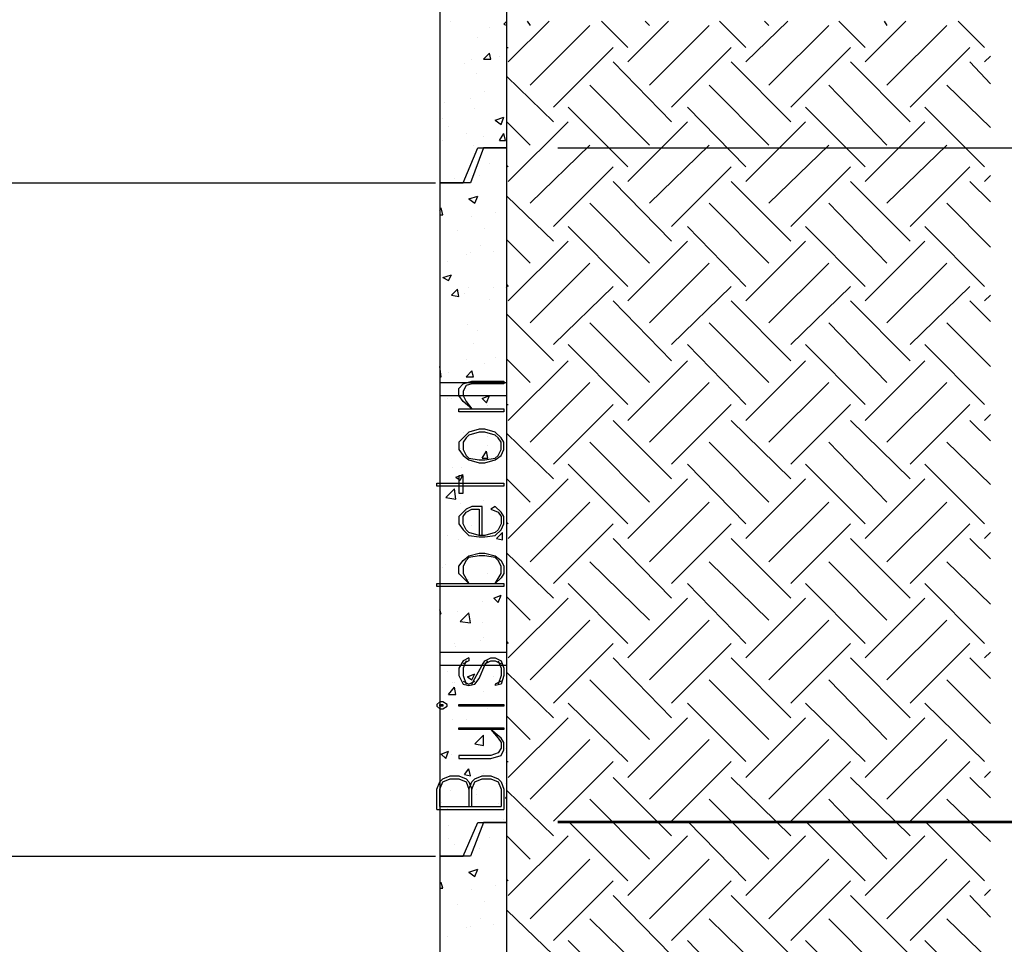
# Model space of a CAD drawing. Header units: millimetres. Extents: x 0 to 420, y 0 to 297.
# Tile 23 of 49: x 292 to 321, y 79 to 106. Entities that reach past the tile are written whole.
import ezdxf

# ---------------------------------------------------------------- set-up
doc = ezdxf.new("R2010")
doc.units = ezdxf.units.MM
doc.layers.add('LINE_000000', color=7, linetype='Continuous')

msp = doc.modelspace()

# ---------------------------------------------------------------- linework, layer by layer
at = {"layer": 'LINE_000000', "lineweight": 25}
for p, q in [((304.546, 105.622), (304.546, 105.622)), ((306.112, 105.537), (306.197, 105.622)), ((306.239, 104.436), (307.425, 105.622)), ((306.79, 105.622), (306.874, 105.495)), ((308.949, 105.622), (309.711, 104.86)), ((309.711, 104.436), (310.896, 105.622)), ((310.219, 105.622), (310.346, 105.495)), ((312.378, 105.622), (313.14, 104.86)), ((313.14, 104.436), (314.367, 105.622)), ((313.69, 105.622), (313.817, 105.495)), ((315.849, 105.622), (316.611, 104.86)), ((316.611, 104.436), (317.796, 105.622)), ((317.161, 105.622), (317.246, 105.495)), ((319.32, 105.622), (320.082, 104.86)), ((305.689, 105.452), (305.689, 105.452)), ((306.112, 105.537), (306.197, 105.495)), ((306.874, 103.759), (308.61, 105.495)), ((310.346, 103.759), (312.081, 105.495)), ((313.817, 103.759), (315.553, 105.495)), ((317.246, 103.759), (318.982, 105.495)), ((305.35, 105.156), (305.35, 105.156)), ((306.197, 104.86), (306.239, 104.86)), ((307.552, 103.124), (309.287, 104.86)), ((310.981, 103.124), (312.716, 104.86)), ((314.452, 103.124), (316.188, 104.86)), ((317.923, 103.124), (319.659, 104.86)), ((305.181, 104.521), (305.181, 104.521)), ((305.52, 104.521), (305.689, 104.69)), ((305.52, 104.521), (305.731, 104.521)), ((305.731, 104.521), (305.689, 104.69)), ((305.985, 104.606), (305.985, 104.606)), ((320.082, 104.436), (320.252, 104.606)), ((304.969, 104.394), (304.969, 104.394)), ((309.287, 104.436), (310.981, 102.701)), ((312.716, 104.436), (314.452, 102.701)), ((316.188, 104.436), (317.923, 102.701)), ((319.659, 104.436), (320.252, 103.801)), ((305.308, 104.098), (305.308, 104.098)), ((306.197, 104.013), (307.552, 102.701)), ((308.61, 103.759), (310.346, 102.023)), ((312.081, 103.759), (313.817, 102.023)), ((315.553, 103.759), (317.246, 102.023)), ((318.982, 103.759), (320.252, 102.531)), ((305.139, 103.378), (305.139, 103.378)), ((305.562, 103.59), (305.562, 103.59)), ((304.377, 103.251), (304.377, 103.251)), ((305.266, 103.082), (305.266, 103.082)), ((307.975, 103.124), (309.711, 101.388)), ((311.446, 103.124), (313.14, 101.388)), ((314.875, 103.124), (316.611, 101.388)), ((318.347, 103.124), (320.082, 101.388)), ((304.334, 102.785), (304.334, 102.785)), ((305.858, 102.743), (306.112, 102.828)), ((306.028, 102.616), (306.112, 102.828)), ((304.504, 102.574), (304.504, 102.574)), ((305.858, 102.743), (306.028, 102.616)), ((306.028, 102.701), (306.028, 102.701)), ((306.197, 102.701), (306.874, 102.023)), ((306.239, 100.965), (307.975, 102.701)), ((309.711, 100.965), (311.446, 102.701)), ((313.14, 100.965), (314.875, 102.701)), ((316.611, 100.965), (318.347, 102.701)), ((305.012, 102.362), (305.012, 102.362)), ((305.52, 102.277), (305.52, 102.277)), ((305.985, 102.15), (306.112, 102.362)), ((306.155, 102.15), (306.112, 102.362)), ((304.334, 102.15), (304.334, 102.15)), ((305.223, 102.023), (305.223, 102.023)), ((305.985, 102.15), (306.155, 102.15)), ((306.874, 100.33), (308.61, 102.023)), ((307.679, 101.939), (325.84, 101.939)), ((307.679, 101.939), (325.84, 101.939)), ((310.346, 100.33), (312.081, 102.023)), ((313.817, 100.33), (315.553, 102.023)), ((317.246, 100.33), (318.982, 102.023)), ((305.689, 101.473), (305.689, 101.473)), ((306.197, 101.431), (306.239, 101.388)), ((307.552, 99.653), (309.287, 101.388)), ((310.981, 99.653), (312.716, 101.388)), ((314.452, 99.653), (316.188, 101.388)), ((317.923, 99.653), (319.659, 101.388)), ((304.673, 101.05), (304.673, 101.05)), ((305.393, 101.134), (305.393, 101.134)), ((320.082, 100.965), (320.252, 101.134)), ((265.134, 100.923), (304.123, 100.923)), ((305.181, 101.007), (305.181, 101.007)), ((309.287, 100.965), (310.981, 99.229)), ((312.716, 100.965), (314.452, 99.229)), ((316.188, 100.965), (317.923, 99.229)), ((319.659, 100.965), (320.252, 100.372)), ((305.096, 100.457), (305.35, 100.542)), ((305.266, 100.33), (305.35, 100.542)), ((306.197, 100.542), (307.552, 99.229)), ((304.25, 100.118), (304.292, 100.203)), ((304.334, 99.991), (304.292, 100.203)), ((305.096, 100.457), (305.266, 100.33)), ((308.61, 100.33), (310.346, 98.594)), ((312.081, 100.33), (313.817, 98.594)), ((315.553, 100.33), (317.246, 98.594)), ((318.982, 100.33), (320.252, 99.06)), ((304.25, 99.991), (304.334, 99.991)), ((305.181, 99.949), (305.181, 99.949)), ((305.858, 100.076), (305.858, 100.076)), ((305.562, 99.61), (305.562, 99.61)), ((307.975, 99.653), (309.711, 97.917)), ((311.446, 99.653), (313.14, 97.917)), ((314.875, 99.653), (316.611, 97.917)), ((318.347, 99.653), (320.082, 97.917)), ((304.758, 99.526), (304.758, 99.526)), ((305.435, 99.102), (305.435, 99.102)), ((306.197, 99.272), (306.874, 98.594)), ((306.239, 97.494), (307.975, 99.229)), ((309.711, 97.494), (311.446, 99.229)), ((313.14, 97.494), (314.875, 99.229)), ((316.611, 97.494), (318.347, 99.229)), ((305.012, 98.848), (305.012, 98.848)), ((305.139, 98.891), (305.139, 98.891)), ((305.816, 98.933), (305.816, 98.933)), ((304.461, 98.637), (304.461, 98.637)), ((306.874, 96.859), (308.61, 98.594)), ((310.346, 96.859), (312.081, 98.594)), ((313.817, 96.859), (315.553, 98.594)), ((317.246, 96.859), (318.982, 98.594)), ((304.334, 98.171), (304.588, 98.256)), ((304.334, 98.171), (304.504, 98.086)), ((304.504, 98.086), (304.588, 98.256)), ((306.197, 97.959), (306.239, 97.917)), ((307.552, 96.224), (309.287, 97.917)), ((310.981, 96.224), (312.716, 97.917)), ((314.452, 96.224), (316.188, 97.917)), ((317.923, 96.224), (319.659, 97.917)), ((304.588, 97.663), (304.758, 97.832)), ((304.588, 97.663), (304.8, 97.621)), ((304.8, 97.621), (304.758, 97.832)), ((304.969, 97.705), (304.969, 97.705)), ((305.096, 97.875), (305.096, 97.875)), ((305.816, 97.875), (305.816, 97.875)), ((306.155, 97.875), (306.155, 97.875)), ((320.082, 97.494), (320.252, 97.663)), ((305.689, 97.536), (305.689, 97.536)), ((309.287, 97.494), (310.981, 95.758)), ((312.716, 97.494), (314.452, 95.758)), ((316.188, 97.494), (317.923, 95.758)), ((319.659, 97.494), (320.252, 96.901)), ((306.197, 97.113), (307.552, 95.758)), ((305.054, 96.816), (305.054, 96.816)), ((308.61, 96.859), (310.346, 95.123)), ((312.081, 96.859), (313.817, 95.123)), ((315.553, 96.859), (317.246, 95.123)), ((318.982, 96.859), (320.252, 95.589)), ((305.35, 96.647), (305.35, 96.647)), ((305.223, 96.266), (305.223, 96.266)), ((307.975, 96.224), (309.711, 94.488)), ((311.446, 96.224), (313.14, 94.488)), ((314.875, 96.224), (316.611, 94.488)), ((318.347, 96.224), (320.082, 94.488)), ((305.012, 95.8), (305.012, 95.8)), ((305.562, 95.673), (305.562, 95.673)), ((305.858, 95.843), (305.858, 95.843)), ((306.197, 95.8), (306.874, 95.123)), ((306.239, 94.022), (307.975, 95.758)), ((309.711, 94.022), (311.446, 95.758)), ((313.14, 94.022), (314.875, 95.758)), ((316.611, 94.022), (318.347, 95.758)), ((304.292, 95.292), (304.25, 95.589)), ((304.504, 95.419), (304.504, 95.419)), ((305.012, 95.292), (305.181, 95.462)), ((305.223, 95.292), (305.181, 95.462)), ((304.25, 95.292), (304.292, 95.292)), ((304.25, 95.123), (306.197, 95.123)), ((305.012, 95.292), (305.223, 95.292)), ((306.874, 93.387), (308.61, 95.123)), ((310.346, 93.387), (312.081, 95.123)), ((313.817, 93.387), (315.553, 95.123)), ((317.246, 93.387), (318.982, 95.123)), ((304.25, 94.742), (306.197, 94.742)), ((304.969, 94.742), (304.969, 94.742)), ((305.477, 94.657), (305.689, 94.742)), ((305.604, 94.53), (305.689, 94.742)), ((304.461, 94.657), (304.461, 94.657)), ((304.588, 94.657), (304.588, 94.657)), ((305.477, 94.657), (305.604, 94.53)), ((306.197, 94.488), (306.239, 94.488)), ((307.552, 92.752), (309.287, 94.488)), ((310.981, 92.752), (312.716, 94.488)), ((314.452, 92.752), (316.188, 94.488)), ((317.923, 92.752), (319.659, 94.488)), ((305.647, 94.446), (305.647, 94.446)), ((320.082, 94.022), (320.252, 94.192)), ((309.287, 94.022), (310.981, 92.329)), ((312.716, 94.022), (314.452, 92.329)), ((316.188, 94.022), (317.923, 92.329)), ((319.659, 94.022), (320.252, 93.43)), ((304.927, 93.684), (304.927, 93.684)), ((306.197, 93.641), (307.552, 92.329)), ((305.647, 93.557), (305.647, 93.557)), ((308.61, 93.387), (310.346, 91.652)), ((312.081, 93.387), (313.817, 91.652)), ((315.553, 93.387), (317.246, 91.652)), ((318.982, 93.387), (320.252, 92.16)), ((304.842, 93.218), (304.842, 93.218)), ((305.477, 92.922), (305.604, 93.133)), ((305.647, 92.922), (305.604, 93.133)), ((305.647, 93.303), (305.647, 93.303)), ((305.477, 92.922), (305.647, 92.922)), ((305.647, 93.006), (305.647, 93.006)), ((307.975, 92.752), (309.711, 91.017)), ((311.446, 92.752), (313.14, 91.017)), ((314.875, 92.752), (316.611, 91.017)), ((318.347, 92.752), (320.082, 91.017)), ((304.631, 92.668), (304.631, 92.668)), ((304.715, 92.371), (304.927, 92.456)), ((304.842, 92.287), (304.927, 92.456)), ((304.885, 92.668), (304.885, 92.668)), ((304.715, 92.371), (304.842, 92.287)), ((305.985, 92.202), (305.985, 92.202)), ((306.197, 92.329), (306.874, 91.652)), ((306.239, 90.593), (307.975, 92.329)), ((309.711, 90.593), (311.446, 92.329)), ((313.14, 90.593), (314.875, 92.329)), ((316.611, 90.593), (318.347, 92.329)), ((304.419, 91.779), (304.673, 92.033)), ((304.715, 91.736), (304.673, 92.033)), ((304.8, 92.075), (304.8, 92.075)), ((304.419, 91.779), (304.715, 91.736)), ((304.842, 91.609), (304.842, 91.609)), ((305.52, 91.694), (305.52, 91.694)), ((306.874, 89.916), (308.61, 91.652)), ((310.346, 89.916), (312.081, 91.652)), ((313.817, 89.916), (315.553, 91.652)), ((317.246, 89.916), (318.982, 91.652)), ((305.012, 91.398), (305.012, 91.398)), ((306.197, 91.059), (306.239, 91.017)), ((307.552, 89.281), (309.287, 91.017)), ((310.981, 89.281), (312.716, 91.017)), ((314.452, 89.281), (316.188, 91.017)), ((317.923, 89.281), (319.659, 91.017)), ((305.181, 90.974), (305.181, 90.974)), ((305.901, 90.593), (306.07, 90.763)), ((306.07, 90.551), (306.07, 90.763)), ((320.082, 90.593), (320.252, 90.763)), ((304.461, 90.678), (304.461, 90.678)), ((304.8, 90.551), (304.8, 90.551)), ((305.901, 90.593), (306.07, 90.551)), ((309.287, 90.593), (310.981, 88.858)), ((312.716, 90.593), (314.452, 88.858)), ((316.188, 90.593), (317.923, 88.858)), ((319.659, 90.593), (320.252, 90.001)), ((306.197, 90.17), (307.552, 88.858)), ((308.61, 89.916), (310.346, 88.223)), ((312.081, 89.916), (313.817, 88.223)), ((315.553, 89.916), (317.246, 88.223)), ((318.982, 89.916), (320.252, 88.688)), ((304.334, 89.747), (304.334, 89.747)), ((304.419, 89.831), (304.419, 89.831)), ((306.112, 89.747), (306.112, 89.747)), ((304.8, 89.535), (304.8, 89.535)), ((305.096, 89.408), (305.096, 89.408)), ((305.647, 89.577), (305.647, 89.577)), ((307.975, 89.281), (309.711, 87.545)), ((311.446, 89.281), (313.14, 87.545)), ((314.875, 89.281), (316.611, 87.545)), ((318.347, 89.281), (320.082, 87.545)), ((305.477, 88.773), (305.477, 88.773)), ((305.816, 88.858), (306.028, 88.942)), ((305.816, 88.858), (305.943, 88.731)), ((305.943, 88.731), (306.028, 88.942)), ((306.197, 88.9), (306.874, 88.223)), ((306.239, 87.122), (307.975, 88.858)), ((309.711, 87.122), (311.446, 88.858)), ((313.14, 87.122), (314.875, 88.858)), ((316.611, 87.122), (318.347, 88.858)), ((304.292, 88.392), (304.25, 88.519)), ((304.758, 88.477), (304.758, 88.477)), ((304.25, 88.434), (304.292, 88.392)), ((304.842, 88.18), (305.096, 88.434)), ((304.842, 88.18), (305.139, 88.138)), ((305.139, 88.138), (305.096, 88.434)), ((306.874, 86.487), (308.61, 88.223)), ((310.346, 86.487), (312.081, 88.223)), ((313.817, 86.487), (315.553, 88.223)), ((317.246, 86.487), (318.982, 88.223)), ((305.477, 88.138), (305.477, 88.138)), ((305.435, 87.63), (305.435, 87.63)), ((305.52, 87.715), (305.52, 87.715)), ((306.197, 87.588), (306.239, 87.545)), ((304.673, 87.545), (304.673, 87.545)), ((304.715, 87.461), (304.715, 87.461)), ((307.552, 85.81), (309.287, 87.545)), ((310.981, 85.81), (312.716, 87.545)), ((314.452, 85.81), (316.188, 87.545)), ((317.923, 85.81), (319.659, 87.545)), ((304.25, 87.291), (306.197, 87.291)), ((309.287, 87.122), (310.981, 85.386)), ((312.716, 87.122), (314.452, 85.386)), ((316.188, 87.122), (317.923, 85.386)), ((319.659, 87.122), (320.252, 86.529)), ((320.082, 87.122), (320.252, 87.291)), ((304.25, 86.91), (306.197, 86.91)), ((304.461, 86.741), (304.461, 86.741)), ((304.842, 86.572), (304.842, 86.572)), ((305.054, 86.572), (305.266, 86.656)), ((305.054, 86.572), (305.181, 86.487)), ((305.181, 86.487), (305.266, 86.656)), ((305.816, 86.572), (305.816, 86.572)), ((306.197, 86.699), (307.552, 85.386)), ((308.61, 86.487), (310.346, 84.751)), ((312.081, 86.487), (313.817, 84.751)), ((315.553, 86.487), (317.246, 84.751)), ((318.982, 86.487), (320.252, 85.217)), ((304.504, 86.064), (304.673, 86.275)), ((304.631, 86.402), (304.631, 86.402)), ((304.673, 86.402), (304.673, 86.402)), ((304.715, 86.064), (304.673, 86.275)), ((304.504, 86.064), (304.715, 86.064)), ((305.52, 86.148), (305.52, 86.148)), ((305.647, 85.64), (305.647, 85.64)), ((307.975, 85.81), (309.711, 84.116)), ((311.446, 85.81), (313.14, 84.116)), ((314.875, 85.81), (316.611, 84.116)), ((318.347, 85.81), (320.082, 84.116)), ((304.631, 85.344), (304.631, 85.344)), ((305.012, 85.344), (305.012, 85.344)), ((306.197, 85.556), (306.197, 85.556)), ((306.197, 85.429), (306.874, 84.751)), ((306.239, 83.651), (307.975, 85.386)), ((309.711, 83.651), (311.446, 85.386)), ((313.14, 83.651), (314.875, 85.386)), ((316.611, 83.651), (318.347, 85.386)), ((305.266, 84.624), (305.52, 84.878)), ((305.52, 84.582), (305.52, 84.878)), ((305.901, 84.878), (305.901, 84.878)), ((306.874, 83.016), (308.61, 84.751)), ((310.346, 83.016), (312.081, 84.751)), ((313.817, 83.016), (315.553, 84.751)), ((317.246, 83.016), (318.982, 84.751)), ((305.266, 84.624), (305.52, 84.582)), ((306.155, 84.497), (306.155, 84.497)), ((304.292, 84.328), (304.504, 84.413)), ((304.292, 84.328), (304.419, 84.201)), ((304.419, 84.201), (304.504, 84.413)), ((304.588, 84.328), (304.588, 84.328)), ((306.155, 84.37), (306.155, 84.37)), ((304.969, 83.735), (305.096, 83.905)), ((305.139, 83.693), (305.096, 83.905)), ((306.197, 84.116), (306.239, 84.116)), ((307.552, 82.381), (309.287, 84.116)), ((310.981, 82.381), (312.716, 84.116)), ((314.452, 82.381), (316.188, 84.116)), ((317.923, 82.381), (319.659, 84.116)), ((304.969, 83.735), (305.139, 83.693)), ((305.52, 83.778), (305.52, 83.778)), ((309.287, 83.651), (310.981, 81.957)), ((312.716, 83.651), (314.452, 81.957)), ((316.188, 83.651), (317.923, 81.957)), ((319.659, 83.651), (320.252, 83.058)), ((320.082, 83.651), (320.252, 83.82)), ((305.308, 83.312), (305.308, 83.312)), ((306.155, 83.481), (306.155, 83.481)), ((304.546, 83.27), (304.546, 83.27)), ((305.308, 83.143), (305.308, 83.143)), ((306.112, 83.227), (306.112, 83.227)), ((306.155, 83.058), (306.197, 83.1)), ((306.155, 83.058), (306.197, 83.016)), ((306.197, 83.27), (307.552, 81.957)), ((308.61, 83.016), (310.346, 81.28)), ((312.081, 83.016), (313.817, 81.28)), ((315.553, 83.016), (317.246, 81.28)), ((318.982, 83.016), (320.252, 81.788)), ((304.165, 82.719), (306.112, 82.719)), ((304.25, 82.804), (306.028, 82.804)), ((304.292, 82.931), (304.292, 82.931)), ((304.461, 82.762), (304.461, 82.762)), ((305.943, 82.889), (305.943, 82.889)), ((304.504, 82.254), (304.504, 82.254)), ((306.112, 82.423), (306.112, 82.423)), ((307.679, 82.381), (325.84, 82.381)), ((307.679, 82.338), (325.84, 82.338)), ((307.975, 82.381), (309.711, 80.645)), ((311.446, 82.381), (313.14, 80.645)), ((314.875, 82.381), (316.611, 80.645)), ((318.347, 82.381), (320.082, 80.645)), ((304.504, 81.873), (304.504, 81.873)), ((305.689, 81.915), (305.689, 81.915)), ((306.197, 81.957), (306.874, 81.28)), ((306.239, 80.222), (307.975, 81.957)), ((309.711, 80.222), (311.446, 81.957)), ((313.14, 80.222), (314.875, 81.957)), ((316.611, 80.222), (318.347, 81.957)), ((304.673, 81.703), (304.673, 81.703)), ((305.393, 81.576), (305.393, 81.576)), ((265.134, 81.365), (304.123, 81.365)), ((305.181, 81.407), (305.181, 81.407)), ((306.874, 79.544), (308.61, 81.28)), ((310.346, 79.544), (312.081, 81.28)), ((313.817, 79.544), (315.553, 81.28)), ((317.246, 79.544), (318.982, 81.28)), ((305.096, 80.899), (305.35, 80.984)), ((305.096, 80.899), (305.266, 80.772)), ((305.266, 80.772), (305.35, 80.984)), ((304.25, 80.56), (304.292, 80.603)), ((304.25, 80.433), (304.334, 80.433)), ((304.334, 80.433), (304.292, 80.603)), ((305.858, 80.518), (305.858, 80.518)), ((306.197, 80.687), (306.239, 80.645)), ((307.552, 78.909), (309.287, 80.645)), ((310.981, 78.909), (312.716, 80.645)), ((314.452, 78.909), (316.188, 80.645)), ((317.923, 78.909), (319.659, 80.645)), ((305.181, 80.391), (305.181, 80.391)), ((309.287, 80.222), (310.981, 78.486)), ((312.716, 80.222), (314.452, 78.486)), ((316.188, 80.222), (317.923, 78.486)), ((319.659, 80.222), (320.252, 79.587)), ((320.082, 80.222), (320.252, 80.391)), ((304.758, 79.968), (304.758, 79.968)), ((305.562, 80.052), (305.562, 80.052)), ((306.197, 79.798), (307.552, 78.486)), ((305.012, 79.29), (305.012, 79.29)), ((305.139, 79.333), (305.139, 79.333)), ((305.435, 79.544), (305.435, 79.544)), ((305.816, 79.375), (305.816, 79.375)), ((308.61, 79.544), (310.346, 77.851)), ((312.081, 79.544), (313.817, 77.851)), ((315.553, 79.544), (317.246, 77.851)), ((318.982, 79.544), (320.252, 78.317)), ((304.461, 79.036), (304.461, 79.036)), ((307.975, 78.909), (309.711, 77.174)), ((311.446, 78.909), (313.14, 77.174)), ((314.875, 78.909), (316.611, 77.174)), ((318.347, 78.909), (320.082, 77.174))]:
    msp.add_line(p, q, dxfattribs=at)
for points in [[(263.186, 121.497), (263.186, 62.78), (306.197, 62.78), (306.197, 121.497), (263.186, 121.497)], [(306.112, 95.165), (306.112, 95.081), (305.181, 95.081), (305.012, 95.038), (304.927, 94.869), (304.927, 94.742), (305.012, 94.573), (305.181, 94.361), (304.927, 94.573), (304.8, 94.742), (304.8, 94.954), (304.927, 95.081), (305.181, 95.165), (306.112, 95.165)], [(306.112, 94.361), (306.112, 94.276), (304.8, 94.276), (304.8, 94.361), (306.112, 94.361)], [(304.8, 93.176), (304.927, 93.006), (305.096, 92.879), (305.393, 92.795), (305.562, 92.795), (305.858, 92.879), (306.028, 93.006), (306.112, 93.176), (306.112, 93.387), (306.028, 93.514), (305.858, 93.684), (305.562, 93.768), (305.393, 93.768), (305.096, 93.684), (304.927, 93.514), (304.8, 93.387), (304.8, 93.176)], [(304.927, 93.176), (305.012, 93.006), (305.096, 92.922), (305.393, 92.879), (305.562, 92.879), (305.858, 92.922), (305.943, 93.006), (306.028, 93.176), (306.028, 93.387), (305.943, 93.514), (305.858, 93.599), (305.562, 93.684), (305.393, 93.684), (305.096, 93.599), (305.012, 93.514), (304.927, 93.387), (304.927, 93.176)], [(306.112, 92.202), (306.112, 92.117), (304.165, 92.117), (304.165, 92.202), (306.112, 92.202)], [(304.927, 92.414), (304.8, 92.414), (304.8, 91.906), (304.927, 91.906), (304.927, 92.414)], [(305.858, 89.281), (306.028, 89.577), (306.028, 89.789), (305.943, 89.958), (305.858, 90.043), (305.562, 90.085), (305.393, 90.085), (305.096, 90.043), (305.012, 89.958), (304.927, 89.789), (304.927, 89.577), (305.096, 89.281), (304.927, 89.45), (304.8, 89.577), (304.8, 89.789), (304.927, 89.958), (305.096, 90.085), (305.393, 90.17), (305.562, 90.17), (305.858, 90.085), (306.028, 89.958), (306.112, 89.789), (306.112, 89.577), (306.028, 89.45), (305.858, 89.281)], [(306.112, 89.281), (306.112, 89.196), (304.165, 89.196), (304.165, 89.281), (306.112, 89.281)], [(304.165, 85.725), (304.25, 85.64), (304.334, 85.64), (304.461, 85.725), (304.461, 85.767), (304.334, 85.852), (304.25, 85.852), (304.165, 85.767), (304.165, 85.725)], [(304.25, 85.725), (304.25, 85.767), (304.334, 85.767), (304.334, 85.725), (304.25, 85.725)], [(306.112, 85.767), (306.112, 85.725), (304.8, 85.725), (304.8, 85.767), (306.112, 85.767)], [(306.112, 85.09), (306.112, 85.048), (304.8, 85.048), (304.8, 85.09), (306.112, 85.09)], [(305.731, 85.048), (305.943, 84.794), (306.028, 84.667), (306.028, 84.497), (305.943, 84.37), (305.731, 84.286), (304.8, 84.286), (304.8, 84.201), (305.731, 84.201), (306.028, 84.286), (306.112, 84.455), (306.112, 84.667), (306.028, 84.794), (305.731, 85.048)]]:
    msp.add_lwpolyline(points, close=True, dxfattribs=at)
at = {"layer": 'LINE_000000', "lineweight": 30}
for points in [[(304.25, 100.923), (304.927, 100.923), (305.35, 101.939), (306.197, 101.939), (306.197, 121.497), (305.52, 121.497), (305.139, 120.523), (304.25, 120.523), (304.25, 100.923)], [(304.25, 81.365), (304.927, 81.365), (305.35, 82.338), (306.197, 82.338), (306.197, 101.939), (305.52, 101.939), (305.139, 100.923), (304.25, 100.923), (304.25, 81.365)]]:
    msp.add_lwpolyline(points, close=True, dxfattribs=at)
for points in [[(305.35, 62.78), (306.197, 62.78), (306.197, 101.939), (305.52, 101.939), (305.139, 100.923), (304.25, 100.923), (304.25, 61.807)], [(306.197, 62.78), (306.197, 82.338), (305.52, 82.338), (305.139, 81.365), (304.25, 81.365), (304.25, 62.78)]]:
    msp.add_lwpolyline(points, dxfattribs=at)
at = {"layer": 'LINE_000000', "lineweight": 25}
for points in [[(305.477, 90.678), (305.477, 91.525), (305.181, 91.525), (305.012, 91.44), (304.927, 91.355), (304.8, 91.228), (304.8, 91.017), (304.927, 90.847), (305.096, 90.678), (305.393, 90.636), (305.562, 90.636), (305.858, 90.678), (306.028, 90.847), (306.112, 91.017), (306.112, 91.228), (306.028, 91.355), (305.858, 91.525), (305.731, 91.44), (305.943, 91.355), (306.028, 91.228), (306.028, 91.017), (305.943, 90.847), (305.858, 90.763), (305.562, 90.678), (305.393, 90.678), (305.096, 90.763), (305.012, 90.847), (304.927, 91.017), (304.927, 91.228), (305.012, 91.355), (305.181, 91.44), (305.393, 91.44), (305.393, 90.678)], [(305.096, 87.122), (304.927, 87.037), (304.8, 86.826), (304.8, 86.614), (304.927, 86.36), (305.096, 86.318), (305.266, 86.36), (305.393, 86.529), (305.562, 86.91), (305.647, 87.037)], [(305.096, 87.122), (305.096, 87.037), (304.927, 86.953)], [(305.012, 87.037), (304.927, 86.826), (304.927, 86.614), (305.012, 86.36)], [(305.181, 86.36), (305.266, 86.529), (305.477, 86.91), (305.562, 87.037), (305.731, 87.122), (305.858, 87.122), (306.028, 87.037), (306.112, 86.826), (306.112, 86.614), (306.028, 86.36), (305.858, 86.318)], [(305.562, 86.953), (305.731, 87.037), (305.858, 87.037), (306.028, 86.953)], [(305.943, 87.037), (306.028, 86.826), (306.028, 86.614), (305.943, 86.36)], [(304.927, 86.445), (305.096, 86.36), (305.266, 86.445)], [(306.028, 86.445), (305.858, 86.36), (305.858, 86.318)], [(304.165, 82.719), (304.165, 83.312), (304.25, 83.524), (304.334, 83.608), (304.546, 83.693), (304.8, 83.693), (305.012, 83.608), (305.096, 83.524), (305.181, 83.312)], [(304.25, 82.804), (304.25, 83.312), (304.334, 83.524), (304.546, 83.608), (304.8, 83.608), (305.012, 83.524), (305.096, 83.312), (305.096, 82.804)], [(305.096, 83.312), (305.181, 83.524), (305.266, 83.608), (305.477, 83.693), (305.731, 83.693), (305.943, 83.608), (306.028, 83.524), (306.112, 83.312), (306.112, 82.719)], [(305.181, 82.804), (305.181, 83.312), (305.266, 83.524), (305.477, 83.608), (305.731, 83.608), (305.943, 83.524), (306.028, 83.312), (306.028, 82.804)]]:
    msp.add_lwpolyline(points, dxfattribs=at)

doc.saveas('drawing.dxf')
